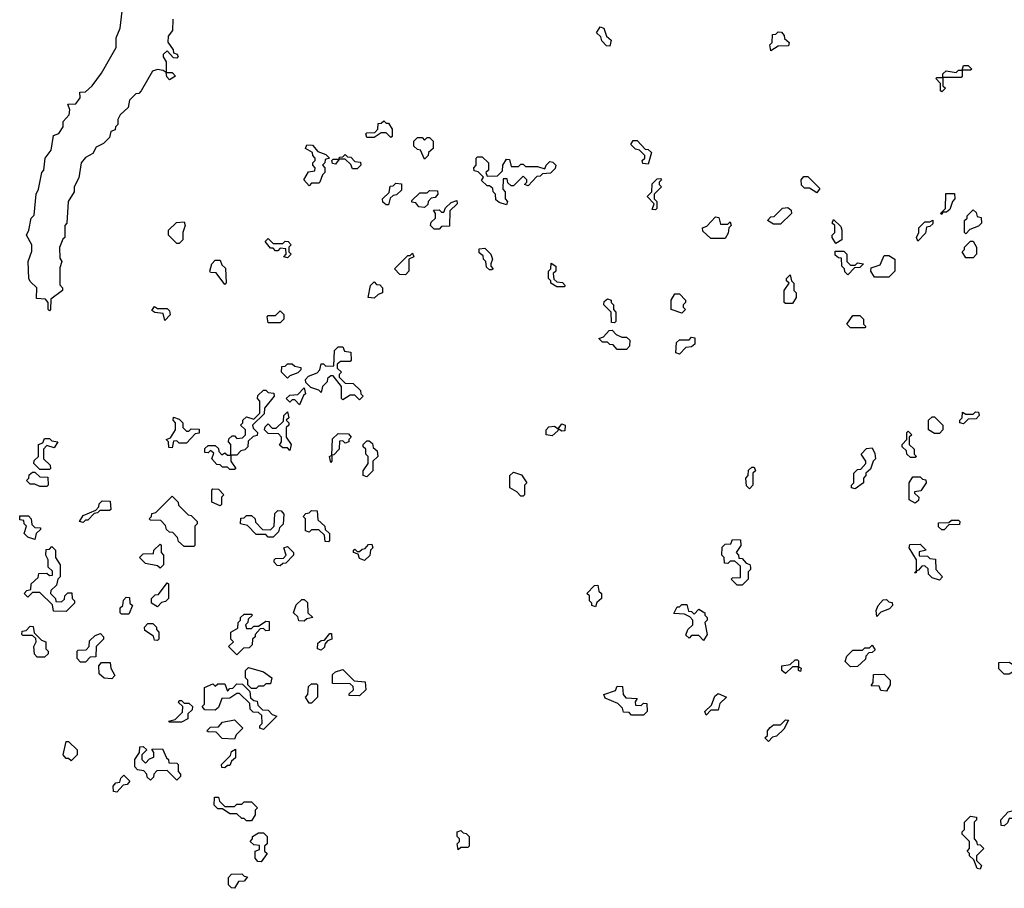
# Model space of a CAD drawing. Extents: x 2494118 to 2687960, y 757339 to 915227.
# Tile 112 of 256: x 2628432 to 2632525, y 767420 to 771030. Entities that reach past the tile are written whole.
import ezdxf

# ---------------------------------------------------------------- set-up
doc = ezdxf.new("R2010")
doc.units = 0

msp = doc.modelspace()

# ---------------------------------------------------------------- linework, layer by layer
at = {"layer": '0CON20XD'}
for points in [[(2628555, 769820), (2628550, 769825), (2628550, 769855), (2628538.3, 769868.3), (2628501.7, 769871.7), (2628502.5, 769915), (2628475, 769942.5), (2628470, 769955), (2628467.5, 770025), (2628481.7, 770068.3), (2628482.5, 770095), (2628460, 770135), (2628470, 770155), (2628480, 770205), (2628491.7, 770218.3), (2628500, 770305), (2628510, 770325), (2628523.3, 770395), (2628532.5, 770405), (2628537.5, 770455), (2628562.3, 770487.7), (2628571.7, 770548.3), (2628595, 770557.5), (2628612.5, 770585), (2628613, 770607), (2628637.5, 770635), (2628640, 770655), (2628631.7, 770678.3), (2628665, 770680), (2628682.5, 770705), (2628681.7, 770728.3), (2628705, 770730), (2628732.5, 770755), (2628772.3, 770807.7), (2628832.5, 770915), (2628832.5, 770955), (2628850, 770995), (2628857.5, 771065)], [(2629068.3, 771031.7), (2629067.5, 770985), (2629048.3, 770961.7), (2629047, 770937), (2629070, 770905), (2629071.7, 770891.7), (2629086.4, 770886.4), (2629090, 770875), (2629085, 770870), (2629071.7, 770871.7), (2629045, 770900), (2629027.5, 770885), (2629027.5, 770875), (2629040, 770855), (2629040, 770810), (2629065, 770810), (2629080, 770795), (2629055, 770780), (2629043, 770793), (2629040, 770810), (2629028.3, 770818.3), (2629005, 770822.5), (2628984.1, 770815.9), (2628936.2, 770733.8), (2628926.7, 770723.3), (2628915, 770722.5), (2628887.5, 770695), (2628882.5, 770665), (2628850, 770635), (2628840, 770615), (2628840, 770595), (2628830, 770585), (2628828.3, 770571.7), (2628810, 770565), (2628805, 770540), (2628780, 770515), (2628750, 770500), (2628736.4, 770473.6), (2628705, 770457.5), (2628687.5, 770435), (2628677, 770373), (2628657.5, 770335), (2628657.5, 770315), (2628633.3, 770275), (2628627.5, 770185), (2628620, 770175), (2628620, 770125), (2628611.7, 770118.3), (2628597, 770083), (2628598.3, 770038.3), (2628607.5, 770025), (2628598.3, 769998.3), (2628598.3, 769928.3), (2628610, 769915), (2628610, 769905), (2628561.7, 769868.3), (2628560, 769825), (2628555, 769820)], [(2630885, 770920), (2630871.7, 770921.7), (2630851.7, 770941.7), (2630848.3, 770958.3), (2630830, 770975), (2630845, 771000), (2630860, 770995), (2630871.7, 770961.7), (2630890, 770945), (2630885, 770920)], [(2631555, 770900), (2631550, 770925), (2631560, 770935), (2631561.7, 770968.3), (2631575, 770970), (2631585, 770980), (2631598.3, 770978.3), (2631610, 770965), (2631611.7, 770951.7), (2631630, 770935), (2631628.3, 770921.7), (2631585, 770920), (2631555, 770900)], [(2632265, 770730), (2632260, 770735), (2632260, 770765), (2632240, 770785), (2632245, 770790), (2632270, 770790), (2632270, 770805), (2632283, 770817), (2632325, 770810), (2632335, 770820), (2632350, 770820), (2632355, 770840), (2632375, 770840), (2632390, 770825), (2632385, 770820), (2632350, 770820), (2632350, 770795), (2632345, 770790), (2632270, 770790), (2632270, 770755), (2632280, 770745), (2632265, 770730)], [(2629975, 770540), (2629955, 770560), (2629935, 770560), (2629905, 770540), (2629875, 770540), (2629870, 770555), (2629875, 770560), (2629908.3, 770561.7), (2629920, 770575), (2629921.7, 770598.3), (2629935, 770600), (2629945, 770610), (2629955, 770600), (2629965, 770600), (2629980, 770575), (2629980, 770545), (2629975, 770540)], [(2630115, 770450), (2630098.3, 770488.3), (2630085, 770490), (2630070, 770505), (2630070, 770525), (2630085, 770540), (2630105, 770540), (2630115, 770530), (2630125, 770540), (2630135, 770540), (2630150, 770525), (2630150, 770495), (2630131.7, 770478.3), (2630130, 770465), (2630115, 770450)], [(2629635, 770340), (2629612.5, 770365), (2629631.7, 770398.3), (2629658.3, 770401.7), (2629660, 770415), (2629650, 770425), (2629650, 770435), (2629660, 770445), (2629660, 770455), (2629650, 770465), (2629648.3, 770478.3), (2629620, 770495), (2629625, 770510), (2629648.3, 770508.3), (2629671.7, 770481.7), (2629705, 770470), (2629720, 770455), (2629701.7, 770448.3), (2629700, 770435), (2629690, 770425), (2629700, 770415), (2629700, 770395), (2629690, 770385), (2629680, 770355), (2629675, 770350), (2629645, 770350), (2629635, 770340)], [(2631045, 770430), (2631021.7, 770431.7), (2631020, 770445), (2631030, 770455), (2631030, 770465), (2631008.3, 770488.3), (2630991.7, 770491.7), (2630971.7, 770511.7), (2630981.7, 770528.3), (2630998.3, 770528.3), (2631031.7, 770491.7), (2631045, 770490), (2631058.3, 770478.3), (2631045, 770430)], [(2629835, 770410), (2629815, 770410), (2629808.3, 770428.3), (2629785, 770450), (2629760, 770450), (2629745, 770430), (2629731.7, 770431.7), (2629730, 770445), (2629735, 770450), (2629760, 770450), (2629761.7, 770458.3), (2629775, 770460), (2629785, 770470), (2629795, 770460), (2629808.3, 770458.3), (2629825, 770440), (2629848.3, 770438.3), (2629850, 770425), (2629835, 770410)], [(2630455, 770260), (2630425, 770270), (2630411.7, 770281.7), (2630410, 770305), (2630400, 770315), (2630398.3, 770328.3), (2630385, 770340), (2630375, 770340), (2630351.7, 770361.7), (2630360, 770375), (2630338.3, 770398.3), (2630321.7, 770401.7), (2630320, 770415), (2630330, 770425), (2630330, 770455), (2630335, 770460), (2630355, 770460), (2630380, 770435), (2630380, 770405), (2630370, 770395), (2630375, 770380), (2630418.3, 770381.7), (2630438.3, 770401.7), (2630440, 770425), (2630455, 770450), (2630468.3, 770448.3), (2630475, 770420), (2630505, 770420), (2630515, 770430), (2630525, 770430), (2630535, 770420), (2630585, 770420), (2630615, 770410), (2630620, 770425), (2630635, 770440), (2630648.3, 770438.3), (2630660, 770425), (2630658.3, 770411.7), (2630638.3, 770391.7), (2630605, 770390), (2630595, 770380), (2630581.7, 770378.3), (2630545, 770340), (2630530, 770345), (2630540, 770355), (2630540, 770365), (2630525, 770380), (2630485, 770340), (2630475, 770340), (2630461.7, 770351.7), (2630458.3, 770368.3), (2630441.7, 770368.3), (2630440, 770325), (2630450, 770315), (2630450, 770285), (2630460, 770275), (2630455, 770260)], [(2631075, 770240), (2631061.7, 770241.7), (2631070, 770265), (2631040, 770295), (2631060, 770315), (2631061.7, 770348.3), (2631081.7, 770368.3), (2631095, 770370), (2631100, 770365), (2631090, 770355), (2631090, 770345), (2631100, 770335), (2631070, 770305), (2631070, 770285), (2631080, 770275), (2631080, 770245), (2631075, 770240)], [(2631745, 770310), (2631715, 770330), (2631695, 770330), (2631681.7, 770341.7), (2631680, 770365), (2631691.7, 770378.3), (2631708.3, 770378.3), (2631758.3, 770328.3), (2631745, 770310)], [(2629965, 770260), (2629955, 770260), (2629941.7, 770271.7), (2629940, 770285), (2629968.3, 770311.7), (2629971.7, 770338.3), (2629985, 770340), (2629995, 770350), (2630018.3, 770348.3), (2630018.3, 770321.7), (2629998.3, 770301.7), (2629985, 770300), (2629971.7, 770288.3), (2629965, 770260)], [(2630115, 770250), (2630091.7, 770251.7), (2630078.3, 770268.3), (2630061.7, 770271.7), (2630061.7, 770278.3), (2630095, 770310), (2630125, 770310), (2630135, 770320), (2630168.3, 770318.3), (2630170, 770305), (2630158.3, 770291.7), (2630141.7, 770288.3), (2630130, 770275), (2630128.3, 770261.7), (2630115, 770250)], [(2632265, 770220), (2632260, 770225), (2632280, 770245), (2632281.7, 770308.3), (2632318.3, 770308.3), (2632320, 770285), (2632310, 770275), (2632298.3, 770241.7), (2632285, 770230), (2632270, 770230), (2632265, 770220)], [(2630175, 770160), (2630155, 770160), (2630140, 770175), (2630141.7, 770188.3), (2630160, 770205), (2630160, 770225), (2630151.7, 770238.3), (2630175, 770240), (2630185, 770230), (2630195, 770230), (2630201.7, 770248.3), (2630225, 770270), (2630248.3, 770278.3), (2630250, 770265), (2630220, 770235), (2630218.3, 770171.7), (2630185, 770170), (2630175, 770160)], [(2631595, 770180), (2631565, 770180), (2631540, 770195), (2631555, 770210), (2631568.3, 770211.7), (2631603, 770247), (2631625, 770250), (2631638.3, 770238.3), (2631640, 770225), (2631595, 770180)], [(2631365, 770120), (2631305, 770120), (2631271.7, 770151.7), (2631270, 770165), (2631288.3, 770171.7), (2631325, 770210), (2631338.3, 770208.3), (2631345, 770180), (2631375, 770180), (2631385, 770190), (2631390, 770175), (2631380, 770165), (2631377, 770143), (2631365, 770120)], [(2632365, 770140), (2632360, 770145), (2632360, 770195), (2632370, 770205), (2632370, 770215), (2632395, 770240), (2632408.3, 770228.3), (2632411.7, 770211.7), (2632428.3, 770208.3), (2632430, 770185), (2632418.3, 770171.7), (2632381.7, 770158.3), (2632365, 770140)], [(2629095, 770100), (2629085, 770100), (2629050, 770135), (2629050, 770155), (2629083, 770187), (2629115, 770190), (2629120, 770175), (2629110, 770145), (2629110, 770115), (2629095, 770100)], [(2631825, 770100), (2631810, 770125), (2631810, 770135), (2631820, 770145), (2631820, 770175), (2631810, 770185), (2631815, 770200), (2631845, 770170), (2631850, 770155), (2631850, 770115), (2631825, 770100)], [(2632165, 770110), (2632160, 770125), (2632170, 770145), (2632170, 770165), (2632195, 770190), (2632215, 770190), (2632227.5, 770197.5), (2632228.3, 770181.7), (2632215, 770170), (2632201.7, 770168.3), (2632197, 770143), (2632165, 770110)], [(2629545, 770040), (2629530, 770045), (2629540, 770055), (2629538.3, 770078.3), (2629515, 770080), (2629505, 770070), (2629495, 770070), (2629485, 770080), (2629475, 770080), (2629451.7, 770108.3), (2629465, 770120), (2629485, 770100), (2629525, 770100), (2629535, 770110), (2629548.3, 770108.3), (2629560, 770095), (2629550, 770085), (2629550, 770065), (2629560, 770055), (2629545, 770040)], [(2630395, 769990), (2630385, 769990), (2630371.7, 770001.7), (2630370, 770025), (2630360, 770035), (2630358.3, 770048.3), (2630341.7, 770061.7), (2630341.7, 770078.3), (2630365, 770080), (2630390, 770055), (2630397.5, 770035), (2630390, 770015), (2630390, 770005), (2630400, 769995), (2630395, 769990)], [(2632395, 770040), (2632365, 770040), (2632350, 770065), (2632360, 770075), (2632360, 770085), (2632385, 770110), (2632395, 770110), (2632410, 770085), (2632410, 770055), (2632395, 770040)], [(2630035, 769970), (2630011.7, 769971.7), (2629990, 769995), (2630045, 770050), (2630055, 770050), (2630065, 770060), (2630070, 770045), (2630050, 770035), (2630050, 769985), (2630035, 769970)], [(2631875, 769970), (2631861.7, 769981.7), (2631860, 769995), (2631850, 770005), (2631848.3, 770038.3), (2631835, 770040), (2631821.7, 770051.7), (2631821.7, 770068.3), (2631858.3, 770068.3), (2631870, 770055), (2631870, 770025), (2631885, 770010), (2631905, 770010), (2631915, 770020), (2631940, 770015), (2631925, 770000), (2631901.7, 769998.3), (2631875, 769970)], [(2632045, 769960), (2631985, 769960), (2631970, 769985), (2631971.7, 769998.3), (2632008.3, 770011.7), (2632025, 770050), (2632045, 770050), (2632070, 770035), (2632070, 769985), (2632045, 769960)], [(2629285, 769930), (2629248.3, 769978.3), (2629225, 769980), (2629222.5, 769985), (2629230, 770015), (2629245, 770030), (2629265, 770030), (2629271.7, 770011.7), (2629287, 769997), (2629290, 769935), (2629285, 769930)], [(2630695, 769920), (2630665, 769920), (2630640, 769935), (2630640, 769945), (2630630, 769955), (2630630, 769985), (2630640, 769995), (2630641.7, 770018.3), (2630660, 770005), (2630660, 769985), (2630650, 769975), (2630651.7, 769951.7), (2630665, 769940), (2630688.3, 769938.3), (2630700, 769925), (2630695, 769920)], [(2631645, 769850), (2631615, 769850), (2631610, 769855), (2631610, 769905), (2631630, 769935), (2631620, 769945), (2631620, 769955), (2631635, 769970), (2631640, 769945), (2631650, 769935), (2631650, 769905), (2631660, 769895), (2631660, 769875), (2631645, 769850)], [(2629905, 769872.5), (2629880, 769875), (2629890, 769925), (2629905, 769940), (2629915, 769930), (2629928.3, 769928.3), (2629940, 769915), (2629940, 769895), (2629921.7, 769888.3), (2629905, 769872.5)], [(2631185, 769810), (2631140, 769825), (2631140, 769865), (2631155, 769890), (2631175, 769890), (2631200, 769865), (2631200, 769855), (2631190, 769845), (2631190, 769835), (2631200, 769825), (2631185, 769810)], [(2629035, 769780), (2629028.3, 769808.3), (2628993, 769813), (2628981.7, 769821.7), (2628991.7, 769838.3), (2629005, 769830), (2629045, 769830), (2629055, 769820), (2629057, 769803), (2629035, 769780)], [(2630905, 769770), (2630891.7, 769771.7), (2630890, 769815), (2630860, 769845), (2630861.7, 769858.3), (2630875, 769870), (2630890, 769865), (2630890, 769855), (2630900, 769845), (2630900, 769825), (2630910, 769815), (2630910, 769775), (2630905, 769770)], [(2629515, 769770), (2629465, 769770), (2629460, 769795), (2629465, 769800), (2629495, 769800), (2629515, 769820), (2629530, 769805), (2629530, 769785), (2629515, 769770)], [(2631945, 769750), (2631885, 769750), (2631870, 769765), (2631895, 769800), (2631925, 769800), (2631940, 769785), (2631940, 769765), (2631950, 769755), (2631945, 769750)], [(2630955, 769660), (2630915, 769660), (2630898.3, 769678.3), (2630885, 769680), (2630875, 769690), (2630855, 769690), (2630840, 769705), (2630858.3, 769711.7), (2630881.7, 769738.3), (2630895, 769740), (2630911.7, 769721.7), (2630935, 769710), (2630955, 769710), (2630968.3, 769698.3), (2630967, 769673), (2630955, 769660)], [(2631175, 769640), (2631160, 769645), (2631161.7, 769688.3), (2631175, 769700), (2631215, 769700), (2631225, 769710), (2631238.3, 769708.3), (2631238.3, 769681.7), (2631225, 769670), (2631201.7, 769668.3), (2631175, 769640)], [(2629845, 769450), (2629825, 769470), (2629805, 769470), (2629775, 769450), (2629770, 769455), (2629770, 769505), (2629735, 769550), (2629725, 769550), (2629711.7, 769538.3), (2629710, 769525), (2629690, 769505), (2629685, 769480), (2629675, 769490), (2629641.7, 769501.7), (2629621.7, 769521.7), (2629620, 769535), (2629631.7, 769548.3), (2629668.3, 769561.7), (2629680, 769575), (2629685, 769600), (2629695, 769600), (2629705, 769590), (2629738.3, 769591.7), (2629740, 769655), (2629755, 769670), (2629775, 769670), (2629781.7, 769651.7), (2629808.3, 769648.3), (2629810, 769615), (2629805, 769610), (2629765, 769610), (2629751.7, 769598.3), (2629751.7, 769581.7), (2629770, 769565), (2629760, 769555), (2629760, 769545), (2629785, 769520), (2629818.3, 769518.3), (2629848.3, 769488.3), (2629850, 769475), (2629860, 769465), (2629845, 769450)], [(2629545, 769540), (2629520, 769565), (2629521.7, 769588.3), (2629535, 769590), (2629545, 769600), (2629565, 769600), (2629575, 769590), (2629600, 769585), (2629600, 769575), (2629588.3, 769561.7), (2629555, 769550), (2629545, 769540)], [(2629325, 769160), (2629305, 769160), (2629295, 769170), (2629275, 769170), (2629265, 769180), (2629251.7, 769181.7), (2629230, 769205), (2629238.3, 769228.3), (2629225, 769240), (2629215, 769230), (2629201.7, 769231.7), (2629201.7, 769248.3), (2629215, 769260), (2629245, 769260), (2629258.3, 769248.3), (2629260, 769235), (2629271.7, 769221.7), (2629285, 769230), (2629295, 769220), (2629310, 769220), (2629310, 769265), (2629300, 769275), (2629301.7, 769288.3), (2629315, 769300), (2629325, 769300), (2629335, 769290), (2629358.3, 769291.7), (2629370, 769305), (2629370, 769325), (2629350, 769345), (2629360, 769355), (2629360, 769365), (2629375, 769380), (2629405, 769370), (2629430, 769395), (2629430, 769445), (2629420, 769455), (2629421.7, 769468.3), (2629445, 769490), (2629455, 769490), (2629465, 769480), (2629488.3, 769478.3), (2629490, 769465), (2629450, 769415), (2629448.3, 769391.7), (2629400, 769345), (2629401.7, 769331.7), (2629420, 769315), (2629418.3, 769301.7), (2629401.7, 769298.3), (2629381.7, 769278.3), (2629380, 769255), (2629368.3, 769241.7), (2629351.7, 769238.3), (2629335, 769220), (2629310, 769220), (2629310, 769195), (2629330, 769165), (2629325, 769160)], [(2629595, 769430), (2629575, 769450), (2629565, 769450), (2629555, 769440), (2629540, 769455), (2629555, 769470), (2629588.3, 769471.7), (2629615, 769500), (2629620, 769475), (2629611.7, 769468.3), (2629595, 769430)], [(2629555, 769240), (2629545, 769250), (2629525, 769250), (2629511.7, 769261.7), (2629520, 769275), (2629520, 769295), (2629508.3, 769308.3), (2629465, 769310), (2629450, 769325), (2629451.7, 769338.3), (2629465, 769350), (2629481.7, 769331.7), (2629498.3, 769331.7), (2629528.3, 769361.7), (2629530, 769385), (2629545, 769400), (2629550, 769375), (2629540, 769365), (2629550, 769355), (2629550, 769345), (2629540, 769335), (2629540, 769295), (2629560, 769265), (2629555, 769240)], [(2632355, 769350), (2632340, 769355), (2632340, 769365), (2632350, 769375), (2632351.7, 769398.3), (2632365, 769390), (2632395, 769390), (2632405, 769400), (2632418.3, 769398.3), (2632420, 769385), (2632408.3, 769371.7), (2632375, 769370), (2632355, 769350)], [(2629065, 769250), (2629051.7, 769251.7), (2629050, 769275), (2629040, 769285), (2629058.3, 769291.7), (2629080, 769325), (2629080, 769355), (2629070, 769365), (2629071.7, 769378.3), (2629095, 769370), (2629110, 769355), (2629110, 769335), (2629125, 769320), (2629135, 769320), (2629145, 769330), (2629178.3, 769328.3), (2629178.3, 769311.7), (2629161.7, 769308.3), (2629125, 769270), (2629095, 769270), (2629085, 769280), (2629071.7, 769278.3), (2629065, 769250)], [(2630645, 769300), (2630620, 769305), (2630620, 769325), (2630631.7, 769338.3), (2630655, 769340), (2630670, 769330), (2630685, 769350), (2630700, 769345), (2630698.3, 769321.7), (2630685, 769320), (2630670, 769330), (2630668.3, 769321.7), (2630645, 769300)], [(2632255, 769310), (2632235, 769310), (2632210, 769325), (2632210, 769365), (2632225, 769380), (2632235, 769380), (2632270, 769345), (2632270, 769325), (2632255, 769310)], [(2629725, 769190), (2629720, 769215), (2629730, 769220), (2629731.7, 769288.3), (2629755, 769310), (2629798.3, 769308.3), (2629810, 769295), (2629800, 769285), (2629800, 769275), (2629785, 769270), (2629775, 769280), (2629761.7, 769278.3), (2629760, 769245), (2629738.3, 769221.7), (2629730, 769220), (2629730, 769195), (2629725, 769190)], [(2632155, 769210), (2632135, 769210), (2632120, 769225), (2632118.3, 769238.3), (2632100, 769255), (2632100, 769265), (2632120, 769285), (2632120, 769315), (2632125, 769320), (2632140, 769305), (2632130, 769295), (2632130, 769265), (2632150, 769245), (2632150, 769225), (2632160, 769215), (2632155, 769210)], [(2628555, 769160), (2628515, 769160), (2628490, 769185), (2628491.7, 769198.3), (2628510, 769215), (2628510, 769265), (2628528.3, 769271.7), (2628535, 769290), (2628555, 769290), (2628565, 769280), (2628590, 769275), (2628575, 769250), (2628545, 769260), (2628530, 769245), (2628530, 769205), (2628558.3, 769178.3), (2628560, 769165), (2628555, 769160)], [(2629875, 769130), (2629860, 769135), (2629860, 769155), (2629880, 769185), (2629880, 769215), (2629870, 769225), (2629870, 769245), (2629860, 769255), (2629860, 769265), (2629875, 769280), (2629885, 769280), (2629898.3, 769268.3), (2629901.7, 769251.7), (2629918.3, 769238.3), (2629920, 769215), (2629900, 769195), (2629900, 769155), (2629875, 769130)], [(2631905, 769080), (2631890, 769085), (2631890, 769095), (2631900, 769105), (2631900, 769145), (2631915, 769160), (2631928.3, 769161.7), (2631950, 769185), (2631950, 769195), (2631930, 769225), (2631951.7, 769248.3), (2631975, 769250), (2631987, 769227), (2631990, 769205), (2631980, 769195), (2631968.3, 769161.7), (2631950, 769145), (2631950, 769135), (2631940, 769125), (2631940, 769105), (2631905, 769080)], [(2628545, 769090), (2628515, 769090), (2628495, 769100), (2628475, 769100), (2628460, 769115), (2628470, 769125), (2628471.7, 769138.3), (2628485, 769150), (2628495, 769150), (2628515, 769130), (2628548.3, 769128.3), (2628550, 769095), (2628545, 769090)], [(2630525, 769050), (2630515, 769050), (2630498.3, 769068.3), (2630470, 769085), (2630470, 769135), (2630485, 769150), (2630518.3, 769138.3), (2630540, 769105), (2630530, 769095), (2630530, 769055), (2630525, 769050)], [(2631465, 769080), (2631453, 769093), (2631450, 769125), (2631460, 769135), (2631461.7, 769158.3), (2631475, 769170), (2631485, 769170), (2631490, 769155), (2631480, 769145), (2631480, 769095), (2631465, 769080)], [(2632155, 769020), (2632130, 769035), (2632130, 769105), (2632145, 769130), (2632175, 769130), (2632185, 769120), (2632198.3, 769118.3), (2632200, 769105), (2632178.3, 769071.7), (2632151.7, 769068.3), (2632151.7, 769061.7), (2632170, 769045), (2632168.3, 769031.7), (2632155, 769020)], [(2629265, 769010), (2629230, 769025), (2629230, 769075), (2629235, 769080), (2629258.3, 769078.3), (2629280, 769055), (2629270, 769045), (2629270, 769015), (2629265, 769010)], [(2628695, 768940), (2628680, 768945), (2628695, 768970), (2628748.3, 768991.7), (2628760, 769005), (2628761.7, 769018.3), (2628775, 769030), (2628808.3, 769028.3), (2628810, 768995), (2628805, 768990), (2628765, 768990), (2628755, 768980), (2628741.7, 768978.3), (2628715, 768950), (2628705, 768950), (2628695, 768940)], [(2629155, 768840), (2629115, 768840), (2629091.7, 768861.7), (2629088.3, 768878.3), (2629068.3, 768898.3), (2629055, 768900), (2629041.7, 768911.7), (2629038.3, 768928.3), (2629018.3, 768948.3), (2628975, 768950), (2628970, 768955), (2628980, 768965), (2628981.7, 768978.3), (2628998.3, 768981.7), (2629065, 769050), (2629090, 769025), (2629091.7, 769011.7), (2629131.7, 768971.7), (2629145, 768970), (2629170, 768945), (2629170, 768935), (2629160, 768925), (2629160, 768845), (2629155, 768840)], [(2629485, 768880), (2629465, 768880), (2629455, 768890), (2629415, 768890), (2629378.3, 768928.3), (2629350, 768935), (2629351.7, 768958.3), (2629365, 768960), (2629375, 768970), (2629395, 768970), (2629410, 768955), (2629411.7, 768941.7), (2629441.7, 768911.7), (2629475, 768910), (2629490, 768925), (2629491.7, 768978.3), (2629505, 768990), (2629518.3, 768988.3), (2629530, 768975), (2629527, 768933), (2629511.7, 768918.3), (2629508.3, 768901.7), (2629485, 768880)], [(2629715, 768860), (2629701.7, 768861.7), (2629698.3, 768888.3), (2629675, 768910), (2629645, 768910), (2629635, 768900), (2629620, 768905), (2629620, 768955), (2629610, 768965), (2629621.7, 768978.3), (2629635, 768980), (2629645, 768990), (2629668.3, 768988.3), (2629671.7, 768951.7), (2629700, 768925), (2629701.7, 768911.7), (2629720, 768895), (2629720, 768865), (2629715, 768860)], [(2628495, 768870), (2628465, 768880), (2628450, 768895), (2628460, 768925), (2628450, 768935), (2628448.3, 768948.3), (2628431.7, 768951.7), (2628431.7, 768968.3), (2628468.3, 768968.3), (2628480, 768955), (2628481.7, 768931.7), (2628495, 768920), (2628518.3, 768918.3), (2628518.3, 768911.7), (2628500, 768895), (2628495, 768870)], [(2632275, 768910), (2632265, 768910), (2632251.7, 768921.7), (2632251.7, 768938.3), (2632295, 768940), (2632305, 768950), (2632335, 768950), (2632340, 768945), (2632338.3, 768931.7), (2632295, 768930), (2632275, 768910)], [(2631435, 768680), (2631415, 768680), (2631390, 768705), (2631395, 768710), (2631428.3, 768711.7), (2631428.3, 768758.3), (2631405, 768780), (2631385, 768780), (2631375, 768770), (2631361.7, 768771.7), (2631360, 768795), (2631350, 768805), (2631351.7, 768838.3), (2631365, 768850), (2631388.3, 768851.7), (2631395, 768870), (2631428.3, 768868.3), (2631430, 768845), (2631410, 768815), (2631420, 768805), (2631421.7, 768791.7), (2631435, 768790), (2631451.7, 768771.7), (2631466.4, 768766.4), (2631470, 768755), (2631470, 768745), (2631460, 768735), (2631460, 768705), (2631435, 768680)], [(2628625, 768570), (2628571.7, 768571.7), (2628568.3, 768598.3), (2628515, 768650), (2628485, 768650), (2628465, 768630), (2628450, 768645), (2628461.7, 768658.3), (2628478.3, 768661.7), (2628480, 768685), (2628508.3, 768711.7), (2628511.7, 768728.3), (2628545, 768730), (2628555, 768720), (2628568.3, 768721.7), (2628568.3, 768738.3), (2628550, 768755), (2628550, 768785), (2628540, 768805), (2628541.7, 768828.3), (2628555, 768830), (2628565, 768840), (2628580, 768825), (2628580, 768795), (2628600, 768765), (2628600, 768715), (2628590, 768705), (2628585, 768680), (2628561.7, 768658.3), (2628560, 768645), (2628580, 768625), (2628581.7, 768611.7), (2628605, 768610), (2628618.3, 768621.7), (2628620, 768635), (2628631.7, 768648.3), (2628648.3, 768648.3), (2628650, 768625), (2628660, 768615), (2628660, 768605), (2628625, 768570)], [(2629015, 768750), (2629005, 768760), (2628955, 768770), (2628930, 768795), (2628945, 768810), (2628988.3, 768811.7), (2628990, 768825), (2629015, 768850), (2629020, 768845), (2629020, 768815), (2629030, 768805), (2629030, 768765), (2629015, 768750)], [(2629515, 768760), (2629501.7, 768761.7), (2629490, 768775), (2629490, 768785), (2629495, 768790), (2629528.3, 768791.7), (2629540, 768805), (2629530, 768835), (2629545, 768840), (2629570, 768815), (2629570, 768805), (2629538.3, 768771.7), (2629525, 768770), (2629515, 768760)], [(2629865, 768782.5), (2629845, 768790), (2629838.3, 768808.3), (2629820, 768815), (2629820, 768825), (2629825, 768830), (2629835, 768820), (2629845, 768820), (2629855, 768830), (2629868.3, 768831.7), (2629881.7, 768848.3), (2629895, 768850), (2629900, 768835), (2629890, 768825), (2629887, 768803), (2629865, 768782.5)], [(2632255, 768700), (2632225, 768710), (2632210, 768725), (2632208.3, 768748.3), (2632195, 768760), (2632181.7, 768758.3), (2632168.3, 768741.7), (2632160, 768740), (2632158.3, 768731.7), (2632151.7, 768731.7), (2632160, 768740), (2632160, 768785), (2632130, 768835), (2632131.7, 768848.3), (2632175, 768850), (2632200, 768825), (2632171.7, 768818.3), (2632171.7, 768801.7), (2632205, 768800), (2632215, 768790), (2632238.3, 768788.3), (2632240, 768745), (2632267.5, 768715), (2632255, 768700)], [(2629005, 768590), (2628980, 768605), (2628980, 768625), (2628995, 768640), (2629008.3, 768641.7), (2629045, 768690), (2629050, 768685), (2629050, 768625), (2629038.3, 768611.7), (2629021.7, 768608.3), (2629005, 768590)], [(2630825, 768590), (2630810, 768595), (2630810, 768605), (2630800, 768615), (2630800, 768635), (2630790, 768645), (2630821.7, 768678.3), (2630835, 768680), (2630840, 768655), (2630850, 768645), (2630850, 768625), (2630831.7, 768608.3), (2630825, 768590)], [(2628885, 768560), (2628855, 768560), (2628850, 768565), (2628850, 768585), (2628860, 768595), (2628863, 768617), (2628875, 768630), (2628888.3, 768628.3), (2628890, 768605), (2628900, 768595), (2628885, 768560)], [(2629615, 768530), (2629591.7, 768531.7), (2629588.3, 768548.3), (2629570, 768565), (2629581.7, 768598.3), (2629605, 768620), (2629615, 768620), (2629628.3, 768608.3), (2629630, 768565), (2629650, 768545), (2629625, 768540), (2629615, 768530)], [(2631995, 768550), (2631992.5, 768575), (2632000, 768595), (2632021.7, 768618.3), (2632035, 768620), (2632045, 768610), (2632058.3, 768608.3), (2632060, 768595), (2632048.3, 768581.7), (2632011.7, 768568.3), (2631995, 768550)], [(2631275, 768450), (2631255, 768470), (2631225, 768470), (2631215, 768460), (2631201.7, 768471.7), (2631210, 768495), (2631230, 768515), (2631230, 768535), (2631218.3, 768548.3), (2631195, 768560), (2631151.7, 768561.7), (2631165, 768590), (2631175, 768590), (2631185, 768600), (2631205, 768600), (2631211.7, 768571.7), (2631225, 768570), (2631235, 768560), (2631255, 768580), (2631280, 768565), (2631280, 768555), (2631290, 768545), (2631290, 768535), (2631280, 768525), (2631290, 768475), (2631275, 768450)], [(2629335, 768390), (2629300, 768425), (2629320, 768445), (2629310, 768455), (2629310, 768485), (2629338.3, 768501.7), (2629340, 768525), (2629350, 768535), (2629350, 768545), (2629365, 768560), (2629395, 768560), (2629400, 768555), (2629381.7, 768538.3), (2629380, 768525), (2629370, 768515), (2629375, 768500), (2629395, 768500), (2629405, 768510), (2629425, 768510), (2629455, 768530), (2629468.3, 768528.3), (2629468.3, 768491.7), (2629455, 768490), (2629445, 768500), (2629431.7, 768498.3), (2629410, 768475), (2629410, 768465), (2629400, 768455), (2629398.3, 768431.7), (2629385, 768420), (2629361.7, 768418.3), (2629335, 768390)], [(2628535, 768380), (2628505, 768380), (2628493, 768393), (2628490, 768425), (2628500, 768445), (2628498.3, 768458.3), (2628485, 768470), (2628445, 768470), (2628440, 768475), (2628441.7, 768488.3), (2628458.3, 768491.7), (2628475, 768510), (2628488.3, 768508.3), (2628491.7, 768481.7), (2628521.7, 768451.7), (2628540, 768445), (2628540, 768415), (2628550, 768405), (2628550, 768395), (2628535, 768380)], [(2629005, 768450), (2628991.7, 768451.7), (2628988.3, 768468.3), (2628951.7, 768491.7), (2628950, 768505), (2628965, 768520), (2628985, 768520), (2629000, 768505), (2629000, 768495), (2629010, 768485), (2629010, 768455), (2629005, 768450)], [(2628705, 768360), (2628685, 768360), (2628670, 768375), (2628670, 768405), (2628675, 768410), (2628708.3, 768411.7), (2628720, 768425), (2628721.7, 768448.3), (2628745, 768470), (2628768.3, 768478.3), (2628780, 768465), (2628780, 768455), (2628750, 768425), (2628748.3, 768381.7), (2628725, 768380), (2628705, 768360)], [(2629685, 768410), (2629670, 768415), (2629671.7, 768438.3), (2629685, 768450), (2629698.3, 768451.7), (2629721.7, 768478.3), (2629728.3, 768478.3), (2629730, 768455), (2629711.7, 768448.3), (2629700, 768435), (2629698.3, 768421.7), (2629685, 768410)], [(2631885, 768340), (2631863, 768363), (2631870, 768385), (2631895, 768410), (2631935, 768410), (2631945, 768420), (2631965, 768420), (2631975, 768430), (2631988.3, 768411.7), (2631975, 768400), (2631961.7, 768398.3), (2631950, 768385), (2631948.3, 768371.7), (2631915, 768342.5), (2631885, 768340)], [(2631615, 768312.5), (2631600, 768325), (2631600, 768345), (2631635, 768350), (2631655, 768370), (2631665, 768370), (2631670, 768365), (2631670, 768340), (2631680, 768335), (2631678.3, 768321.7), (2631670, 768325), (2631670, 768340), (2631645, 768340), (2631615, 768312.5)], [(2632545, 768310), (2632525, 768310), (2632501.7, 768331.7), (2632501.7, 768358.3), (2632545, 768360), (2632570, 768345), (2632570, 768325), (2632545, 768310)], [(2628815, 768290), (2628783, 768293), (2628761.7, 768311.7), (2628760, 768345), (2628771.7, 768358.3), (2628808.3, 768358.3), (2628810, 768335), (2628827.5, 768305), (2628815, 768290)], [(2629415, 768250), (2629395, 768250), (2629380, 768265), (2629380, 768285), (2629370, 768295), (2629370, 768325), (2629382.5, 768337.5), (2629445, 768320), (2629480, 768295), (2629475, 768270), (2629455, 768270), (2629445, 768260), (2629425, 768260), (2629415, 768250)], [(2629845, 768220), (2629801.7, 768221.7), (2629801.7, 768228.3), (2629820, 768245), (2629818.3, 768258.3), (2629805, 768270), (2629731.7, 768271.7), (2629731.7, 768308.3), (2629745, 768320), (2629775, 768330), (2629821.7, 768281.7), (2629868.3, 768278.3), (2629870, 768245), (2629845, 768220)], [(2632035, 768240), (2632011.7, 768241.7), (2632005, 768260), (2631971.7, 768261.7), (2631980, 768275), (2631981.7, 768308.3), (2632025, 768310), (2632050, 768285), (2632050, 768265), (2632035, 768240)], [(2629445, 768080), (2629430, 768085), (2629430, 768095), (2629440, 768105), (2629438.3, 768138.3), (2629425, 768150), (2629401.7, 768151.7), (2629390, 768165), (2629388.3, 768188.3), (2629345, 768230), (2629335, 768230), (2629305, 768210), (2629271.7, 768208.3), (2629258.3, 768171.7), (2629245, 768160), (2629201.7, 768161.7), (2629190, 768175), (2629200, 768185), (2629200, 768255), (2629235, 768270), (2629245, 768260), (2629255, 768270), (2629285, 768270), (2629295, 768240), (2629305, 768250), (2629318.3, 768251.7), (2629335, 768270), (2629358.3, 768268.3), (2629388.3, 768238.3), (2629391.7, 768211.7), (2629405, 768200), (2629418.3, 768198.3), (2629421.7, 768181.7), (2629441.7, 768161.7), (2629465, 768160), (2629481.7, 768141.7), (2629500, 768135), (2629445, 768080)], [(2629645, 768190), (2629635, 768190), (2629620, 768215), (2629630, 768225), (2629631.7, 768258.3), (2629645, 768270), (2629665, 768270), (2629670, 768265), (2629670, 768215), (2629645, 768190)], [(2631025, 768140), (2630975, 768140), (2630965, 768150), (2630941.7, 768151.7), (2630938.3, 768168.3), (2630918.3, 768188.3), (2630865, 768210), (2630860, 768225), (2630908.3, 768241.7), (2630915, 768260), (2630938.3, 768258.3), (2630940, 768225), (2630951.7, 768211.7), (2630998.3, 768208.3), (2630990, 768195), (2630991.7, 768181.7), (2631015, 768180), (2631025, 768190), (2631038.3, 768188.3), (2631040, 768155), (2631025, 768140)], [(2629105, 768110), (2629055, 768110), (2629050, 768115), (2629078.3, 768121.7), (2629108.3, 768151.7), (2629110, 768175), (2629091.7, 768191.7), (2629095, 768200), (2629105, 768200), (2629115, 768190), (2629135, 768190), (2629150, 768175), (2629148.3, 768161.7), (2629130, 768145), (2629130, 768125), (2629105, 768110)], [(2631285, 768140), (2631280, 768155), (2631308.3, 768181.7), (2631321.7, 768218.3), (2631335, 768230), (2631370, 768215), (2631341.7, 768188.3), (2631335, 768160), (2631305, 768160), (2631285, 768140)], [(2629325, 768040), (2629273, 768043), (2629248.3, 768068.3), (2629215, 768070), (2629210, 768075), (2629225, 768090), (2629258.3, 768091.7), (2629275, 768110), (2629325, 768120), (2629360, 768085), (2629331.7, 768058.3), (2629325, 768040)], [(2631545, 768030), (2631530, 768045), (2631540, 768055), (2631540, 768075), (2631551.7, 768088.3), (2631565, 768100), (2631595, 768100), (2631615, 768120), (2631628.3, 768118.3), (2631608.3, 768081.7), (2631578.3, 768051.7), (2631561.7, 768048.3), (2631545, 768030)], [(2628645, 767950), (2628635, 767960), (2628625, 767960), (2628612.5, 767975), (2628625, 768030), (2628635, 768030), (2628670, 767995), (2628670, 767975), (2628645, 767950)], [(2629085, 767870), (2629045, 767910), (2629001.7, 767908.3), (2628990, 767895), (2628988.3, 767881.7), (2628975, 767870), (2628961.7, 767881.7), (2628960, 767895), (2628948.3, 767908.3), (2628921.7, 767911.7), (2628910, 767925), (2628910, 767955), (2628930, 767985), (2628931.7, 768008.3), (2628945, 768010), (2628960, 767995), (2628940, 767975), (2628940, 767955), (2628955, 767940), (2628971.7, 767958.3), (2628990, 767965), (2628990, 767985), (2628981.7, 767998.3), (2629025, 768000), (2629041.7, 767961.7), (2629050, 767955), (2629051.7, 767941.7), (2629085, 767940), (2629090, 767935), (2629090, 767905), (2629100, 767895), (2629100, 767885), (2629085, 767870)], [(2629285, 767920), (2629271.7, 767921.7), (2629270, 767935), (2629308.3, 767971.7), (2629311.7, 767988.3), (2629328.3, 767998.3), (2629328.3, 767961.7), (2629311.7, 767948.3), (2629305, 767930), (2629295, 767930), (2629285, 767920)], [(2628835, 767820), (2628821.7, 767821.7), (2628820, 767845), (2628831.7, 767858.3), (2628848.3, 767861.7), (2628851.7, 767878.3), (2628865, 767890), (2628890, 767865), (2628878.3, 767851.7), (2628861.7, 767848.3), (2628835, 767820)], [(2629395, 767700), (2629375, 767700), (2629365, 767710), (2629355, 767710), (2629335, 767730), (2629305, 767730), (2629275, 767750), (2629255, 767750), (2629240, 767765), (2629241.7, 767798.3), (2629258.3, 767798.3), (2629261.7, 767781.7), (2629285, 767760), (2629325, 767760), (2629335, 767770), (2629355, 767770), (2629365, 767780), (2629395, 767780), (2629420, 767755), (2629410, 767745), (2629410, 767725), (2629395, 767700)], [(2632525, 767680), (2632511.7, 767681.7), (2632510, 767705), (2632541.7, 767738.3), (2632558.3, 767741.7), (2632595, 767780), (2632605, 767780), (2632607, 767763), (2632580, 767715), (2632580, 767705), (2632575, 767700), (2632565, 767710), (2632545, 767710), (2632538.3, 767691.7), (2632525, 767680)], [(2632425, 767500), (2632411.7, 767501.7), (2632398.3, 767538.3), (2632380, 767555), (2632380, 767565), (2632370, 767575), (2632380, 767585), (2632380, 767615), (2632350, 767645), (2632350, 767655), (2632360, 767665), (2632360, 767695), (2632385, 767720), (2632410, 767715), (2632410, 767705), (2632400, 767695), (2632400, 767625), (2632410, 767615), (2632411.7, 767601.7), (2632425, 767600), (2632440, 767585), (2632410, 767555), (2632410, 767535), (2632430, 767515), (2632425, 767500)], [(2629435, 767530), (2629421.7, 767531.7), (2629410, 767545), (2629410, 767575), (2629428.3, 767581.7), (2629428.3, 767598.3), (2629405, 767600), (2629390, 767615), (2629400, 767625), (2629400, 767635), (2629425, 767650), (2629445, 767650), (2629460, 767635), (2629460, 767605), (2629450, 767595), (2629450, 767575), (2629460, 767565), (2629435, 767530)], [(2630255, 767580), (2630250, 767605), (2630260, 767615), (2630260, 767625), (2630250, 767635), (2630250, 767655), (2630265, 767660), (2630275, 767650), (2630288.3, 767648.3), (2630300, 767635), (2630300, 767595), (2630295, 767590), (2630265, 767590), (2630255, 767580)], [(2629325, 767420), (2629311.7, 767421.7), (2629300, 767435), (2629300, 767465), (2629311.7, 767478.3), (2629355, 767480), (2629365, 767470), (2629378.3, 767468.3), (2629365, 767450), (2629341.7, 767448.3), (2629325, 767420)]]:
    msp.add_lwpolyline(points, dxfattribs=at)

doc.saveas('drawing.dxf')
